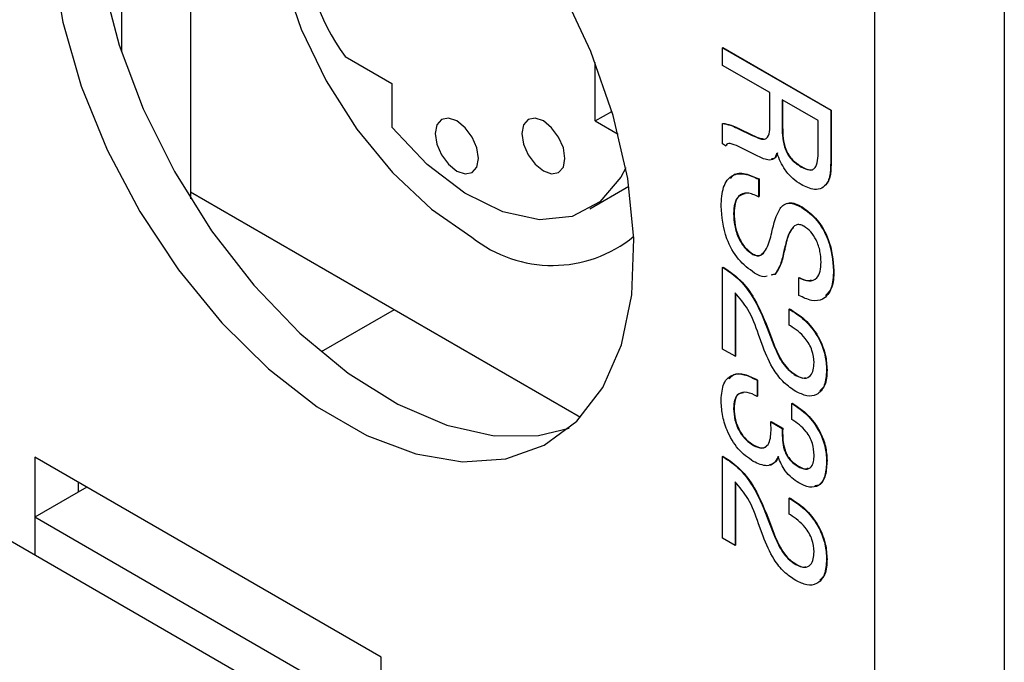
# Model space of a CAD drawing. Header units: millimetres. Extents: x 11 to 190, y 5 to 296.
# Tile 45 of 71: x 139.9 to 147.95, y 236.54 to 241.78. Entities that reach past the tile are written whole.
import ezdxf

# ---------------------------------------------------------------- set-up
doc = ezdxf.new("R2010")
doc.units = ezdxf.units.MM
doc.layers.add('標註文字', color=4, linetype='Continuous')

msp = doc.modelspace()

# ---------------------------------------------------------------- linework, layer by layer
for p, q in [((146.8861, 258.747), (146.8861, 180.3591)), ((147.9468, 258.747), (147.9468, 173.0102)), ((141.3, 244.3229), (141.3, 240.3741)), ((141.3, 244.3229), (141.3, 240.3207)), ((140.7343, 243.8812), (140.7343, 241.5214)), ((142.5629, 241.4822), (142.944, 241.2622)), ((144.6057, 240.9562), (144.6057, 241.433)), ((142.944, 241.2622), (142.944, 240.9044)), ((144.6057, 240.9562), (144.742, 241.0348)), ((144.6057, 240.9562), (144.7936, 240.8477)), ((144.5605, 240.2382), (144.8805, 240.4229)), ((144.4851, 238.5353), (141.3, 240.3741)), ((142.9619, 239.4146), (142.3663, 239.0708)), ((140.0272, 238.2103), (140.0272, 237.7204)), ((142.8556, 236.5775), (140.0272, 238.2103)), ((140.3807, 238.0062), (140.3807, 237.9245)), ((139.1079, 237.9449), (141.9364, 236.3121)), ((140.4515, 237.9654), (140.0272, 237.7204)), ((142.502, 236.2917), (140.0272, 237.7204)), ((140.0272, 237.7204), (140.0272, 237.4142)), ((142.8556, 232.5356), (142.8556, 236.5775))]:
    msp.add_line(p, q)
at = {"flags": 128}
for points in [[(141.0361, 244.2611), (140.9137, 244.1409), (140.7163, 243.8468), (140.5815, 243.4839), (140.5131, 243.0627), (140.5131, 242.5953), (140.5815, 242.0951), (140.7163, 241.5765), (140.9137, 241.0545), (141.168, 240.544), (141.4719, 240.0598), (141.8165, 239.6158), (142.1921, 239.2247), (142.5878, 238.8978), (142.9922, 238.6445), (143.3937, 238.4721), (143.7808, 238.3855), (144.1422, 238.3873), (144.3923, 238.4474)], [(142.5792, 243.9834), (142.5272, 243.964), (142.298, 243.8179), (142.122, 243.5935), (142.0065, 243.2999), (141.9561, 242.9493), (141.973, 242.556), (142.0564, 242.136), (142.2029, 241.7065), (142.4065, 241.2852), (142.6589, 240.8893), (142.9497, 240.535), (143.2671, 240.2368), (143.5981, 240.0068)], [(140.1702, 242.2687), (140.2555, 241.7625), (140.4064, 241.2417), (140.6187, 240.7211), (140.8861, 240.2159), (141.201, 239.7404), (141.5544, 239.3085), (141.9361, 238.9324), (142.335, 238.6231), (142.7398, 238.3894), (143.1387, 238.2381), (143.5204, 238.1735), (143.8738, 238.1975), (144.1887, 238.3093), (144.4561, 238.5058), (144.6684, 238.7813), (144.8193, 239.1279), (144.9046, 239.5356), (144.9217, 239.9927), (144.8703, 240.486), (144.7518, 241.0014), (144.5696, 241.5239), (144.3289, 242.0387)], [(143.4743, 240.5478), (143.542, 240.5243), (143.5993, 240.5354), (143.6376, 240.5795), (143.6511, 240.6499), (143.6376, 240.7358), (143.5993, 240.8241), (143.542, 240.9015), (143.4743, 240.9561), (143.4067, 240.9796), (143.3493, 240.9684), (143.311, 240.9243), (143.2975, 240.854), (143.311, 240.7681), (143.3493, 240.6797), (143.4067, 240.6024), (143.4743, 240.5478)], [(144.1814, 240.5479), (144.2491, 240.5243), (144.3064, 240.5355), (144.3447, 240.5796), (144.3582, 240.6499), (144.3447, 240.7358), (144.3064, 240.8242), (144.2491, 240.9015), (144.1814, 240.9561), (144.1138, 240.9796), (144.0564, 240.9685), (144.0181, 240.9244), (144.0046, 240.854), (144.0181, 240.7682), (144.0564, 240.6798), (144.1138, 240.6024), (144.1814, 240.5479)], [(144.8544, 240.575), (144.8144, 240.4976), (144.6435, 240.2952), (144.4178, 240.1772), (144.1491, 240.1499), (143.8515, 240.2146), (143.5406, 240.368), (143.2327, 240.602), (142.944, 240.9044)]]:
    msp.add_lwpolyline(points, dxfattribs=at)
for centre, radius, start, end in [((143.9433, 242.5029), 1.7168, 143.52048, 216.47952), ((144.2548, 240.829), 1.0522, 231.38078, 309.2722)]:
    msp.add_arc(centre, radius, start, end)
at = {"layer": '標註文字'}
for p, q in [((145.6451, 241.554), (145.6487, 241.5561)), ((145.6451, 241.4101), (145.6451, 241.554)), ((145.6451, 241.554), (146.529, 241.0438)), ((145.6487, 241.5561), (146.5326, 241.0458)), ((146.0304, 241.1876), (145.6451, 241.4101)), ((146.0304, 240.973), (146.0304, 241.1876)), ((146.1324, 241.1302), (146.1324, 240.9037)), ((146.427, 240.9601), (146.1324, 241.1302)), ((146.1359, 241.1282), (146.1359, 240.9057)), ((146.529, 241.0438), (146.5326, 241.0458)), ((146.529, 241.0438), (146.529, 240.6528)), ((146.5326, 241.0458), (146.5326, 240.6549)), ((145.6451, 240.9349), (145.6487, 240.9369)), ((145.6451, 240.7689), (145.6451, 240.9349)), ((145.7654, 240.8968), (145.7689, 240.8988)), ((145.7654, 240.8968), (145.7691, 240.8946)), ((145.7689, 240.8988), (145.7726, 240.8967)), ((145.7691, 240.8946), (145.7726, 240.8967)), ((145.7691, 240.8946), (145.8863, 240.839)), ((145.7726, 240.8967), (145.8898, 240.8411)), ((146.1324, 240.9037), (146.1359, 240.9057)), ((146.427, 240.7336), (146.427, 240.9601)), ((145.8863, 240.839), (145.8898, 240.8411)), ((145.6701, 240.7545), (145.6451, 240.7689)), ((145.6701, 240.7545), (145.6736, 240.7565)), ((145.6808, 240.7632), (145.6736, 240.7565)), ((145.9229, 240.6739), (145.7746, 240.7469)), ((146.529, 240.6528), (146.5326, 240.6549)), ((146.2859, 240.5822), (146.2895, 240.5842)), ((145.9398, 240.481), (145.9433, 240.4831)), ((145.9398, 240.481), (145.9398, 240.3371)), ((145.9433, 240.4831), (145.9433, 240.3391)), ((146.4982, 240.4473), (146.5017, 240.4494)), ((145.9398, 240.3371), (145.9433, 240.3391)), ((146.2912, 240.252), (146.2948, 240.254)), ((145.7358, 240.2013), (145.7393, 240.2033)), ((146.1584, 239.9432), (146.162, 239.9452)), ((145.8927, 239.867), (145.8962, 239.8691)), ((146.1436, 239.8823), (146.1471, 239.8843)), ((146.1466, 239.895), (146.1501, 239.8971)), ((145.6451, 239.7613), (145.6487, 239.7633)), ((145.6487, 239.7633), (145.6556, 239.7593)), ((145.6451, 239.7613), (145.652, 239.7573)), ((145.6451, 239.0939), (145.6451, 239.7613)), ((145.652, 239.7573), (145.6556, 239.7593)), ((146.0715, 239.7041), (146.0436, 239.6974)), ((146.075, 239.7061), (146.0472, 239.6995)), ((146.0715, 239.7041), (146.075, 239.7061)), ((146.5517, 239.7348), (146.5552, 239.7368)), ((146.2679, 239.6766), (146.2714, 239.6786)), ((146.2684, 239.5323), (146.2679, 239.6766)), ((145.7471, 239.5544), (145.7471, 239.035)), ((145.7507, 239.5497), (145.7507, 239.0371)), ((146.1891, 239.4211), (146.1926, 239.4232)), ((146.1891, 239.2903), (146.1891, 239.4211)), ((146.1891, 239.4211), (146.2038, 239.4126)), ((146.1926, 239.4232), (146.2073, 239.4147)), ((146.2038, 239.4126), (146.2073, 239.4147)), ((146.199, 239.2845), (146.1891, 239.2903)), ((145.9762, 239.1099), (145.9398, 239.2123)), ((146.024, 239.2285), (146.0276, 239.2305)), ((146.024, 239.2285), (146.0635, 239.1241)), ((146.0276, 239.2305), (146.0671, 239.1262)), ((146.0635, 239.1241), (146.0671, 239.1262)), ((145.7471, 239.035), (145.6451, 239.0939)), ((145.7471, 239.035), (145.7507, 239.0371)), ((146.244, 238.8791), (146.2475, 238.8811)), ((146.495, 238.9218), (146.4986, 238.9239)), ((145.9222, 238.8424), (145.9258, 238.8444)), ((145.9222, 238.8424), (145.9284, 238.8388)), ((145.9258, 238.8444), (145.932, 238.8408)), ((145.9284, 238.8388), (145.932, 238.8408)), ((145.9284, 238.8388), (145.9284, 238.7079)), ((145.932, 238.8408), (145.932, 238.71)), ((145.9284, 238.7079), (145.932, 238.71)), ((146.2117, 238.6491), (146.2153, 238.6511)), ((146.2117, 238.5182), (146.2117, 238.6491)), ((146.2117, 238.6491), (146.2177, 238.6456)), ((146.2153, 238.6511), (146.2213, 238.6476)), ((146.2177, 238.6456), (146.2213, 238.6476)), ((145.7358, 238.6081), (145.7393, 238.6102)), ((146.0391, 238.5009), (146.0426, 238.503)), ((146.0396, 238.4959), (146.0391, 238.5009)), ((146.0391, 238.5009), (146.1335, 238.4458)), ((146.0426, 238.503), (146.137, 238.4479)), ((146.1324, 238.4055), (146.1359, 238.4076)), ((146.1335, 238.4458), (146.137, 238.4479)), ((145.8971, 238.3073), (145.9006, 238.3093)), ((145.6451, 238.2172), (145.6487, 238.2192)), ((145.6451, 238.2172), (145.652, 238.2132)), ((145.6451, 237.5498), (145.6451, 238.2172)), ((145.6487, 238.2192), (145.6556, 238.2152)), ((145.652, 238.2132), (145.6556, 238.2152)), ((146.495, 238.1825), (146.4986, 238.1845)), ((146.2618, 238.136), (146.2654, 238.138)), ((145.7471, 238.0103), (145.7471, 237.4909)), ((145.7507, 238.0056), (145.7507, 237.493)), ((146.1891, 237.877), (146.1926, 237.8791)), ((146.1891, 237.7462), (146.1891, 237.877)), ((146.1891, 237.877), (146.2038, 237.8685)), ((146.1926, 237.8791), (146.2073, 237.8706)), ((146.2038, 237.8685), (146.2073, 237.8706)), ((146.024, 237.6844), (146.0276, 237.6864)), ((146.024, 237.6844), (146.0635, 237.58)), ((146.0276, 237.6864), (146.0671, 237.5821)), ((146.199, 237.7404), (146.1891, 237.7462)), ((145.9762, 237.5658), (145.9398, 237.6682)), ((145.7471, 237.4909), (145.6451, 237.5498)), ((146.0635, 237.58), (146.0671, 237.5821)), ((145.7471, 237.4909), (145.7507, 237.493)), ((146.495, 237.3777), (146.4986, 237.3798)), ((146.244, 237.335), (146.2475, 237.337))]:
    msp.add_line(p, q, dxfattribs=at)
for points, knots in [([(145.8863, 240.839), (145.9096, 240.8282), (145.9445, 240.812), (145.9899, 240.8034), (146.0376, 240.8399), (146.0336, 240.9138), (146.0304, 240.973)], [0, 0, 0, 0, 0.251035, 0.376427, 0.500329, 1, 1, 1, 1]), ([(145.6451, 240.9349), (145.6669, 240.9316), (145.7058, 240.9258), (145.7471, 240.9057), (145.7654, 240.8968)], [0, 0, 0, 0, 0.558411, 1, 1, 1, 1]), ([(145.6487, 240.9369), (145.6704, 240.9337), (145.7093, 240.9278), (145.7506, 240.9077), (145.7689, 240.8988)], [0, 0, 0, 0, 0.558411, 1, 1, 1, 1]), ([(146.1324, 240.9037), (146.1334, 240.8445), (146.1346, 240.7704), (146.1808, 240.676), (146.2242, 240.6225), (146.2612, 240.5983), (146.2859, 240.5822)], [0, 0, 0, 0, 0.4987505, 0.6241455, 0.7496029, 1, 1, 1, 1]), ([(146.1359, 240.9057), (146.1369, 240.8465), (146.1381, 240.7724), (146.1843, 240.678), (146.2278, 240.6245), (146.2648, 240.6003), (146.2895, 240.5842)], [0, 0, 0, 0, 0.4987505, 0.6241455, 0.7496029, 1, 1, 1, 1]), ([(145.8898, 240.8411), (145.9136, 240.8289), (145.9434, 240.8136), (145.9704, 240.8117), (145.9759, 240.8113)], [0, 0, 0, 0, 0.79772, 1, 1, 1, 1]), ([(145.7746, 240.7469), (145.7522, 240.7576), (145.7211, 240.7725), (145.6843, 240.7724), (145.6748, 240.7604), (145.6701, 240.7545)], [0, 0, 0, 0, 0.560677, 0.780654, 1, 1, 1, 1]), ([(146.2859, 240.5822), (146.31, 240.5701), (146.3461, 240.5521), (146.3876, 240.5582), (146.4267, 240.6065), (146.4269, 240.6771), (146.427, 240.7336)], [0, 0, 0, 0, 0.2498918, 0.375079, 0.5002523, 1, 1, 1, 1]), ([(146.0892, 240.6931), (146.0823, 240.6752), (146.0687, 240.6395), (146.0044, 240.6332), (145.9539, 240.6585), (145.9229, 240.6739)], [0, 0, 0, 0, 0.280034, 0.558253, 1, 1, 1, 1]), ([(146.0927, 240.6951), (146.0867, 240.6756), (146.0782, 240.648), (146.0536, 240.6464), (146.0464, 240.6459)], [0, 0, 0, 0, 0.7089817, 1, 1, 1, 1]), ([(146.2879, 240.4371), (146.2648, 240.4521), (146.2186, 240.4821), (146.1406, 240.5678), (146.1087, 240.6456), (146.0892, 240.6931)], [0, 0, 0, 0, 0.281161, 0.561674, 1, 1, 1, 1]), ([(146.529, 240.6528), (146.5288, 240.627), (146.5285, 240.5846), (146.5246, 240.5276), (146.5162, 240.4828), (146.5042, 240.4591), (146.4982, 240.4473)], [0, 0, 0, 0, 0.340201, 0.560299, 0.780167, 1, 1, 1, 1]), ([(146.5326, 240.6549), (146.5324, 240.6291), (146.532, 240.5866), (146.5281, 240.5297), (146.5198, 240.4848), (146.5078, 240.4612), (146.5017, 240.4494)], [0, 0, 0, 0, 0.340201, 0.560299, 0.780167, 1, 1, 1, 1]), ([(146.2895, 240.5842), (146.3144, 240.5697), (146.3407, 240.5545), (146.3615, 240.5585), (146.3625, 240.5587)], [0, 0, 0, 0, 0.950448, 1, 1, 1, 1]), ([(145.6338, 240.2606), (145.6367, 240.3151), (145.6425, 240.4238), (145.7151, 240.5217), (145.8257, 240.5329), (145.9017, 240.4983), (145.9398, 240.481)], [0, 0, 0, 0, 0.280657, 0.559429, 0.779298, 1, 1, 1, 1]), ([(145.7112, 240.4853), (145.718, 240.4959), (145.743, 240.5347), (145.8312, 240.5323), (145.9059, 240.4995), (145.9433, 240.4831)], [0, 0, 0, 0, 0.157262, 0.577833, 1, 1, 1, 1]), ([(146.4982, 240.4473), (146.4851, 240.4322), (146.459, 240.4019), (146.3857, 240.3906), (146.325, 240.4195), (146.2879, 240.4371)], [0, 0, 0, 0, 0.28034, 0.560544, 1, 1, 1, 1]), ([(145.9398, 240.3371), (145.9081, 240.3513), (145.8449, 240.3798), (145.775, 240.3505), (145.7402, 240.2847), (145.7372, 240.2291), (145.7358, 240.2013)], [0, 0, 0, 0, 0.2799175, 0.5588303, 0.7791028, 1, 1, 1, 1]), ([(145.8291, 240.3609), (145.8112, 240.3569), (145.7728, 240.3483), (145.7441, 240.2857), (145.7409, 240.2308), (145.7393, 240.2033)], [0, 0, 0, 0, 0.302907, 0.65096, 1, 1, 1, 1]), ([(145.9067, 239.715), (145.8608, 239.7481), (145.769, 239.8143), (145.6514, 240.031), (145.6405, 240.1735), (145.6338, 240.2606)], [0, 0, 0, 0, 0.2800138, 0.5600222, 1, 1, 1, 1]), ([(146.0479, 240.0483), (146.0646, 240.1189), (146.0854, 240.2071), (146.1441, 240.2763), (146.2017, 240.2938), (146.2554, 240.2687), (146.2912, 240.252)], [0, 0, 0, 0, 0.500908, 0.626154, 0.751269, 1, 1, 1, 1]), ([(146.1787, 240.2833), (146.1831, 240.2848), (146.215, 240.2959), (146.2579, 240.2734), (146.2948, 240.254)], [0, 0, 0, 0, 0.138161, 1, 1, 1, 1]), ([(146.2912, 240.252), (146.3346, 240.2204), (146.4214, 240.1574), (146.5334, 239.9529), (146.5448, 239.8175), (146.5517, 239.7348)], [0, 0, 0, 0, 0.280058, 0.56025, 1, 1, 1, 1]), ([(146.2948, 240.254), (146.3381, 240.2225), (146.4249, 240.1594), (146.537, 239.955), (146.5483, 239.8195), (146.5552, 239.7368)], [0, 0, 0, 0, 0.280058, 0.56025, 1, 1, 1, 1]), ([(145.7358, 240.2013), (145.7371, 240.1686), (145.7398, 240.1032), (145.7714, 240.0018), (145.827, 239.9129), (145.8708, 239.8823), (145.8927, 239.867)], [0, 0, 0, 0, 0.281124, 0.560949, 0.780338, 1, 1, 1, 1]), ([(145.7393, 240.2033), (145.7407, 240.1706), (145.7433, 240.1053), (145.7749, 240.0039), (145.8306, 239.915), (145.8743, 239.8844), (145.8962, 239.8691)], [0, 0, 0, 0, 0.281124, 0.560949, 0.780338, 1, 1, 1, 1]), ([(146.3096, 240.0974), (146.2981, 240.1026), (146.275, 240.113), (146.2354, 240.106), (146.1887, 240.0548), (146.1705, 239.9879), (146.1584, 239.9432)], [0, 0, 0, 0, 0.12479, 0.249814, 0.499493, 1, 1, 1, 1]), ([(146.2242, 240.084), (146.2186, 240.0792), (146.184, 240.0496), (146.172, 239.9928), (146.162, 239.9452)], [0, 0, 0, 0, 0.161615, 1, 1, 1, 1]), ([(146.4497, 239.8025), (146.4484, 239.8314), (146.4458, 239.8892), (146.4163, 239.9785), (146.3675, 240.0568), (146.3289, 240.0838), (146.3096, 240.0974)], [0, 0, 0, 0, 0.280978, 0.560796, 0.780382, 1, 1, 1, 1]), ([(145.8927, 239.867), (145.9044, 239.8619), (145.9278, 239.8517), (145.9669, 239.8613), (146.0125, 239.9151), (146.031, 239.9829), (146.0433, 240.028)], [0, 0, 0, 0, 0.124674, 0.249605, 0.499326, 1, 1, 1, 1]), ([(146.0433, 240.028), (146.0441, 240.0319), (146.0455, 240.0388), (146.0472, 240.0454), (146.0479, 240.0483)], [0, 0, 0, 0, 0.560006, 1, 1, 1, 1]), ([(146.1584, 239.9432), (146.1562, 239.9342), (146.1522, 239.9183), (146.1483, 239.9021), (146.1466, 239.895)], [0, 0, 0, 0, 0.559999, 1, 1, 1, 1]), ([(146.162, 239.9452), (146.1597, 239.9363), (146.1557, 239.9203), (146.1518, 239.9042), (146.1501, 239.8971)], [0, 0, 0, 0, 0.559999, 1, 1, 1, 1]), ([(145.8962, 239.8691), (145.9078, 239.864), (145.9311, 239.854), (145.9627, 239.8602), (145.9758, 239.8771), (145.9827, 239.8861)], [0, 0, 0, 0, 0.319417, 0.639491, 1, 1, 1, 1]), ([(146.1436, 239.8823), (146.135, 239.8438), (146.1199, 239.7753), (146.0862, 239.7258), (146.0715, 239.7041)], [0, 0, 0, 0, 0.560907, 1, 1, 1, 1]), ([(146.1471, 239.8843), (146.1386, 239.8459), (146.1234, 239.7774), (146.0898, 239.7279), (146.075, 239.7061)], [0, 0, 0, 0, 0.560907, 1, 1, 1, 1]), ([(146.1466, 239.895), (146.1461, 239.8926), (146.1452, 239.8883), (146.1441, 239.8841), (146.1436, 239.8823)], [0, 0, 0, 0, 0.55994, 1, 1, 1, 1]), ([(146.1501, 239.8971), (146.1496, 239.8947), (146.1487, 239.8903), (146.1476, 239.8861), (146.1471, 239.8843)], [0, 0, 0, 0, 0.55994, 1, 1, 1, 1]), ([(146.2679, 239.6766), (146.2962, 239.6646), (146.3528, 239.6408), (146.4166, 239.6657), (146.4462, 239.7272), (146.4485, 239.7773), (146.4497, 239.8025)], [0, 0, 0, 0, 0.280263, 0.558849, 0.779101, 1, 1, 1, 1]), ([(145.652, 239.7573), (145.6981, 239.7267), (145.7899, 239.6657), (145.9292, 239.4734), (145.988, 239.3215), (146.024, 239.2285)], [0, 0, 0, 0, 0.28, 0.559238, 1, 1, 1, 1]), ([(145.6556, 239.7593), (145.7016, 239.7288), (145.7935, 239.6677), (145.9327, 239.4755), (145.9916, 239.3235), (146.0276, 239.2305)], [0, 0, 0, 0, 0.28, 0.559238, 1, 1, 1, 1]), ([(146.0101, 239.6894), (146.0027, 239.6869), (145.9736, 239.6771), (145.9352, 239.6988), (145.9067, 239.715)], [0, 0, 0, 0, 0.25595, 1, 1, 1, 1]), ([(146.5517, 239.7348), (146.5488, 239.6844), (146.5431, 239.5841), (146.4757, 239.4944), (146.3744, 239.4809), (146.3038, 239.5152), (146.2684, 239.5323)], [0, 0, 0, 0, 0.280653, 0.559699, 0.779489, 1, 1, 1, 1]), ([(146.5552, 239.7368), (146.5538, 239.6845), (146.5513, 239.5954), (146.5052, 239.5499), (146.4862, 239.5311)], [0, 0, 0, 0, 0.587192, 1, 1, 1, 1]), ([(146.2714, 239.6786), (146.3011, 239.6637), (146.3393, 239.6444), (146.3665, 239.6575), (146.3725, 239.6604)], [0, 0, 0, 0, 0.776648, 1, 1, 1, 1]), ([(145.9398, 239.2123), (145.9146, 239.283), (145.87, 239.4087), (145.7845, 239.51), (145.7471, 239.5544)], [0, 0, 0, 0, 0.562636, 1, 1, 1, 1]), ([(146.2038, 239.4126), (146.2466, 239.3843), (146.3322, 239.3278), (146.4343, 239.187), (146.4883, 239.0421), (146.4928, 238.962), (146.495, 238.9218)], [0, 0, 0, 0, 0.280451, 0.559362, 0.779308, 1, 1, 1, 1]), ([(146.2073, 239.4147), (146.2502, 239.3863), (146.3357, 239.3298), (146.4378, 239.189), (146.4919, 239.0441), (146.4963, 238.964), (146.4986, 238.9239)], [0, 0, 0, 0, 0.280451, 0.559362, 0.779308, 1, 1, 1, 1]), ([(146.393, 238.9838), (146.3902, 239.0166), (146.3844, 239.0823), (146.3113, 239.2079), (146.2416, 239.2555), (146.199, 239.2845)], [0, 0, 0, 0, 0.2805152, 0.5602737, 1, 1, 1, 1]), ([(146.0635, 239.1241), (146.0877, 239.0679), (146.1214, 238.9894), (146.1934, 238.9122), (146.2271, 238.8901), (146.244, 238.8791)], [0, 0, 0, 0, 0.558188, 0.779027, 1, 1, 1, 1]), ([(146.0671, 239.1262), (146.0912, 239.0699), (146.1249, 238.9915), (146.1969, 238.9142), (146.2306, 238.8922), (146.2475, 238.8811)], [0, 0, 0, 0, 0.558188, 0.779027, 1, 1, 1, 1]), ([(146.2431, 238.7487), (146.2112, 238.77), (146.1476, 238.8124), (146.0462, 238.9393), (146.0028, 239.0452), (145.9762, 239.1099)], [0, 0, 0, 0, 0.280338, 0.560217, 1, 1, 1, 1]), ([(146.244, 238.8791), (146.2676, 238.8683), (146.3147, 238.8468), (146.3655, 238.8713), (146.39, 238.9216), (146.392, 238.9631), (146.393, 238.9838)], [0, 0, 0, 0, 0.279632, 0.558499, 0.779024, 1, 1, 1, 1]), ([(145.6338, 238.6799), (145.6374, 238.7275), (145.6447, 238.8225), (145.7215, 238.892), (145.8212, 238.8935), (145.8885, 238.8594), (145.9222, 238.8424)], [0, 0, 0, 0, 0.280104, 0.559009, 0.779203, 1, 1, 1, 1]), ([(145.6991, 238.8499), (145.7106, 238.8638), (145.7405, 238.8998), (145.8259, 238.8939), (145.8925, 238.8609), (145.9258, 238.8444)], [0, 0, 0, 0, 0.23829, 0.618625, 1, 1, 1, 1]), ([(146.495, 238.9218), (146.4921, 238.8779), (146.4863, 238.7903), (146.4239, 238.7167), (146.336, 238.7036), (146.2741, 238.7337), (146.2431, 238.7487)], [0, 0, 0, 0, 0.28044, 0.559681, 0.779592, 1, 1, 1, 1]), ([(146.2475, 238.8811), (146.2725, 238.867), (146.3009, 238.8509), (146.3204, 238.8605), (146.3227, 238.8617)], [0, 0, 0, 0, 0.880891, 1, 1, 1, 1]), ([(146.4986, 238.9239), (146.497, 238.8781), (146.4945, 238.8029), (146.4543, 238.7662), (146.4386, 238.7518)], [0, 0, 0, 0, 0.607843, 1, 1, 1, 1]), ([(145.9284, 238.7079), (145.9003, 238.7215), (145.8442, 238.7485), (145.7752, 238.7374), (145.7399, 238.6823), (145.7372, 238.6329), (145.7358, 238.6081)], [0, 0, 0, 0, 0.280706, 0.559476, 0.779301, 1, 1, 1, 1]), ([(145.8156, 238.7356), (145.8028, 238.7349), (145.7705, 238.7332), (145.7439, 238.6832), (145.7409, 238.6345), (145.7393, 238.6102)], [0, 0, 0, 0, 0.246529, 0.622517, 1, 1, 1, 1]), ([(145.8964, 238.1768), (145.8537, 238.207), (145.7683, 238.2673), (145.68, 238.4203), (145.6391, 238.5615), (145.6356, 238.6404), (145.6338, 238.6799)], [0, 0, 0, 0, 0.279359, 0.558327, 0.778917, 1, 1, 1, 1]), ([(146.2177, 238.6456), (146.2582, 238.6188), (146.339, 238.5653), (146.4355, 238.4331), (146.4883, 238.2963), (146.4928, 238.2205), (146.495, 238.1825)], [0, 0, 0, 0, 0.280397, 0.559451, 0.779391, 1, 1, 1, 1]), ([(146.2213, 238.6476), (146.2618, 238.6208), (146.3425, 238.5674), (146.4391, 238.4352), (146.4919, 238.2983), (146.4963, 238.2225), (146.4986, 238.1845)], [0, 0, 0, 0, 0.280397, 0.559451, 0.779391, 1, 1, 1, 1]), ([(145.7358, 238.6081), (145.7374, 238.5776), (145.7407, 238.5167), (145.7789, 238.4213), (145.8367, 238.3471), (145.8769, 238.3206), (145.8971, 238.3073)], [0, 0, 0, 0, 0.280661, 0.559739, 0.779503, 1, 1, 1, 1]), ([(145.7393, 238.6102), (145.741, 238.5796), (145.7442, 238.5187), (145.7824, 238.4234), (145.8402, 238.3492), (145.8805, 238.3226), (145.9006, 238.3093)], [0, 0, 0, 0, 0.280661, 0.559739, 0.779503, 1, 1, 1, 1]), ([(146.0417, 238.4292), (146.0415, 238.4416), (146.0411, 238.4637), (146.0401, 238.4861), (146.0396, 238.4959)], [0, 0, 0, 0, 0.559986, 1, 1, 1, 1]), ([(146.393, 238.2289), (146.3911, 238.2601), (146.3874, 238.3222), (146.3213, 238.4461), (146.2533, 238.4908), (146.2117, 238.5182)], [0, 0, 0, 0, 0.2813263, 0.5602304, 1, 1, 1, 1]), ([(145.8971, 238.3073), (145.9216, 238.2961), (145.9706, 238.2739), (146.0343, 238.316), (146.0389, 238.3862), (146.0417, 238.4292)], [0, 0, 0, 0, 0.280249, 0.559626, 1, 1, 1, 1]), ([(146.1335, 238.4458), (146.1331, 238.4384), (146.1325, 238.4251), (146.1324, 238.4115), (146.1324, 238.4055)], [0, 0, 0, 0, 0.559998, 1, 1, 1, 1]), ([(146.1324, 238.4055), (146.1337, 238.3558), (146.1354, 238.2936), (146.1746, 238.2152), (146.2103, 238.1699), (146.2412, 238.1495), (146.2618, 238.136)], [0, 0, 0, 0, 0.498595, 0.6241577, 0.7496125, 1, 1, 1, 1]), ([(146.137, 238.4479), (146.1366, 238.4404), (146.136, 238.4272), (146.136, 238.4136), (146.1359, 238.4076)], [0, 0, 0, 0, 0.559998, 1, 1, 1, 1]), ([(146.1359, 238.4076), (146.1373, 238.3579), (146.139, 238.2956), (146.1781, 238.2173), (146.2138, 238.172), (146.2447, 238.1516), (146.2654, 238.138)], [0, 0, 0, 0, 0.498595, 0.6241577, 0.7496125, 1, 1, 1, 1]), ([(145.9006, 238.3093), (145.9257, 238.2975), (145.9742, 238.2748), (146.0038, 238.3021), (146.018, 238.3153)], [0, 0, 0, 0, 0.518101, 1, 1, 1, 1]), ([(145.652, 238.2132), (145.6981, 238.1826), (145.7899, 238.1216), (145.9292, 237.9293), (145.988, 237.7774), (146.024, 237.6844)], [0, 0, 0, 0, 0.28, 0.559238, 1, 1, 1, 1]), ([(145.6556, 238.2152), (145.7016, 238.1847), (145.7935, 238.1236), (145.9327, 237.9314), (145.9916, 237.7794), (146.0276, 237.6864)], [0, 0, 0, 0, 0.28, 0.559238, 1, 1, 1, 1]), ([(146.0991, 238.2156), (146.089, 238.1957), (146.0688, 238.1558), (145.9984, 238.1299), (145.9351, 238.159), (145.8964, 238.1768)], [0, 0, 0, 0, 0.280899, 0.561106, 1, 1, 1, 1]), ([(146.1027, 238.2176), (146.093, 238.1966), (146.0767, 238.161), (146.0424, 238.153), (146.0284, 238.1497)], [0, 0, 0, 0, 0.59088, 1, 1, 1, 1]), ([(146.2687, 238.0011), (146.2492, 238.0137), (146.2102, 238.0389), (146.1432, 238.1094), (146.1158, 238.1754), (146.0991, 238.2156)], [0, 0, 0, 0, 0.281388, 0.562192, 1, 1, 1, 1]), ([(146.2618, 238.136), (146.2829, 238.1257), (146.325, 238.1052), (146.3715, 238.1258), (146.3907, 238.1734), (146.3923, 238.2104), (146.393, 238.2289)], [0, 0, 0, 0, 0.280054, 0.558262, 0.778798, 1, 1, 1, 1]), ([(146.495, 238.1825), (146.493, 238.1405), (146.4891, 238.0567), (146.4396, 237.9747), (146.357, 237.958), (146.2982, 237.9867), (146.2687, 238.0011)], [0, 0, 0, 0, 0.280921, 0.560202, 0.779702, 1, 1, 1, 1]), ([(146.4986, 238.1845), (146.4963, 238.1433), (146.4916, 238.0611), (146.4536, 237.9824), (146.4099, 237.9782), (146.3984, 237.9771)], [0, 0, 0, 0, 0.425929, 0.849372, 1, 1, 1, 1]), ([(146.2654, 238.138), (146.2874, 238.1256), (146.3177, 238.1087), (146.3385, 238.1202), (146.3441, 238.1234)], [0, 0, 0, 0, 0.727713, 1, 1, 1, 1]), ([(145.9398, 237.6682), (145.9146, 237.7389), (145.87, 237.8646), (145.7845, 237.9659), (145.7471, 238.0103)], [0, 0, 0, 0, 0.562636, 1, 1, 1, 1]), ([(146.2038, 237.8685), (146.2466, 237.8402), (146.3322, 237.7837), (146.4343, 237.6429), (146.4883, 237.498), (146.4928, 237.4179), (146.495, 237.3777)], [0, 0, 0, 0, 0.280451, 0.559362, 0.779308, 1, 1, 1, 1]), ([(146.2073, 237.8706), (146.2502, 237.8422), (146.3357, 237.7857), (146.4378, 237.6449), (146.4919, 237.5), (146.4963, 237.4199), (146.4986, 237.3798)], [0, 0, 0, 0, 0.280451, 0.559362, 0.779308, 1, 1, 1, 1]), ([(146.393, 237.4397), (146.3902, 237.4725), (146.3844, 237.5382), (146.3113, 237.6638), (146.2416, 237.7114), (146.199, 237.7404)], [0, 0, 0, 0, 0.2805152, 0.5602737, 1, 1, 1, 1]), ([(146.2431, 237.2046), (146.2112, 237.2259), (146.1476, 237.2683), (146.0462, 237.3952), (146.0028, 237.5011), (145.9762, 237.5658)], [0, 0, 0, 0, 0.280338, 0.560217, 1, 1, 1, 1]), ([(146.0635, 237.58), (146.0877, 237.5238), (146.1214, 237.4453), (146.1934, 237.3681), (146.2271, 237.346), (146.244, 237.335)], [0, 0, 0, 0, 0.558188, 0.779027, 1, 1, 1, 1]), ([(146.0671, 237.5821), (146.0912, 237.5258), (146.1249, 237.4474), (146.1969, 237.3701), (146.2306, 237.3481), (146.2475, 237.337)], [0, 0, 0, 0, 0.558188, 0.779027, 1, 1, 1, 1]), ([(146.244, 237.335), (146.2676, 237.3242), (146.3147, 237.3027), (146.3655, 237.3272), (146.39, 237.3775), (146.392, 237.419), (146.393, 237.4397)], [0, 0, 0, 0, 0.279632, 0.558499, 0.779024, 1, 1, 1, 1]), ([(146.495, 237.3777), (146.4921, 237.3338), (146.4863, 237.2462), (146.4239, 237.1726), (146.336, 237.1595), (146.2741, 237.1896), (146.2431, 237.2046)], [0, 0, 0, 0, 0.28044, 0.559681, 0.779592, 1, 1, 1, 1]), ([(146.4986, 237.3798), (146.497, 237.334), (146.4945, 237.2588), (146.4543, 237.2221), (146.4386, 237.2077)], [0, 0, 0, 0, 0.607843, 1, 1, 1, 1]), ([(146.2475, 237.337), (146.2725, 237.3229), (146.3009, 237.3068), (146.3204, 237.3164), (146.3227, 237.3176)], [0, 0, 0, 0, 0.880891, 1, 1, 1, 1])]:
    msp.add_open_spline(points, degree=3, knots=knots, dxfattribs=at)

doc.saveas('drawing.dxf')
